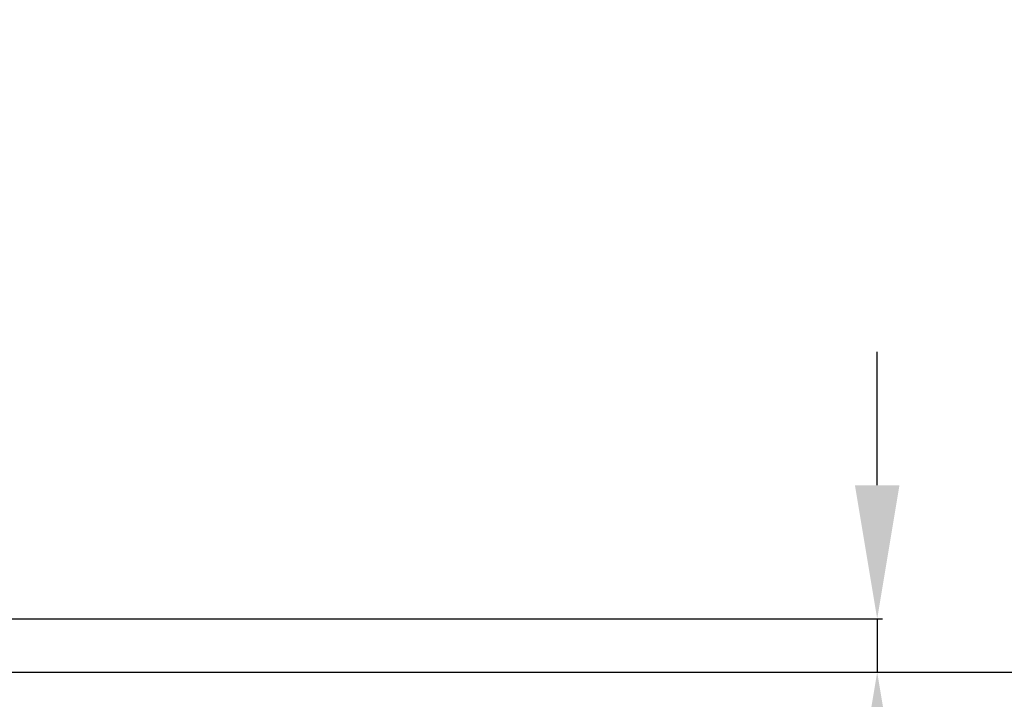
# Model space of a CAD drawing. Header units: millimetres. Extents: x 0 to 7560, y 0 to 5346.
# Tile 25 of 242: x 2279 to 2464, y 762 to 890. Entities that reach past the tile are written whole.
import ezdxf

# ---------------------------------------------------------------- set-up
doc = ezdxf.new("R2010")
doc.units = ezdxf.units.MM
doc.styles.add('ROMANS', font='romans.shx', dxfattribs={"oblique": 10, "bigfont": 'whgtxt.shx'})
doc.dimstyles.new('zeus', dxfattribs={"dimtxt": 30, "dimasz": 25, "dimexe": 1, "dimexo": 1, "dimgap": 10, "dimtad": 1, "dimdsep": 46, "dimtxsty": 'ROMANS', "dimcen": 0, "dimclrd": 1, "dimclre": 1, "dimclrt": 2, "dimazin": 2, "dimtfac": 1, "dimtmove": 0, "dimatfit": 3, "dimfxl": 1, "dimarcsym": 0})

# ---------------------------------------------------------------- blocks, each defined once
blk = doc.blocks.new('*D505')
at = {"color": 1, "lineweight": -2, "ltscale": 0.3, "transparency": 16777216}
for p, q in [((2123.69, 1023.8), (2529.87, 1023.8)), ((2528.87, 792.3), (2528.87, 998.8)), ((1987.59, 767.3), (2529.87, 767.3))]:
    blk.add_line(p, q, dxfattribs=at)
at = {"color": 1, "ltscale": 0.3, "transparency": 16777216}
for points in [[(2524.71, 998.8), (2533.04, 998.8), (2528.87, 1023.8)], [(2524.71, 792.3), (2533.04, 792.3), (2528.87, 767.3)]]:
    blk.add_solid(points, dxfattribs=at)
at = {"layer": 'Defpoints', "color": 0, "ltscale": 0.3, "transparency": 16777216}
for p in [(2122.69, 1023.8), (2528.87, 1023.8), (1986.59, 767.3)]:
    blk.add_point(p, dxfattribs=at)
at = {"color": 2, "ltscale": 0.3, "transparency": 16777216, "insert": (2503.87, 895.55), "char_height": 30, "attachment_point": 5, "rotation": 90, "style": 'ROMANS'}
blk.add_mtext('256.5', dxfattribs=at)
blk = doc.blocks.new('*D508')
at = {"color": 1, "lineweight": -2, "ltscale": 0.3, "transparency": 16777216}
for p, q in [((2439.88, 802.3), (2439.88, 827.3)), ((1981.77, 777.3), (2440.88, 777.3)), ((2439.88, 777.3), (2439.88, 767.3)), ((1987.59, 767.3), (2440.88, 767.3)), ((2439.88, 742.3), (2439.88, 193.66))]:
    blk.add_line(p, q, dxfattribs=at)
at = {"color": 1, "ltscale": 0.3, "transparency": 16777216}
for points in [[(2435.71, 802.3), (2444.05, 802.3), (2439.88, 777.3)], [(2435.71, 742.3), (2444.05, 742.3), (2439.88, 767.3)]]:
    blk.add_solid(points, dxfattribs=at)
at = {"layer": 'Defpoints', "color": 0, "ltscale": 0.3, "transparency": 16777216}
for p in [(1980.77, 777.3), (2439.88, 777.3), (1986.59, 767.3)]:
    blk.add_point(p, dxfattribs=at)
at = {"color": 2, "ltscale": 0.3, "transparency": 16777216, "insert": (2414.88, 455.48), "char_height": 30, "attachment_point": 5, "rotation": 90, "style": 'ROMANS'}
blk.add_mtext('공간확보 영역=최소10mm', dxfattribs=at)

msp = doc.modelspace()

# ---------------------------------------------------------------- dimensions: what is measured, and where the dimension line sits
at = {"ltscale": 0.3}
dim = msp.add_linear_dim(base=(2528.873, 1023.804), p1=(1986.588, 767.304), p2=(2122.687, 1023.804), angle=90, dimstyle='zeus', dxfattribs=at)
dim.commit()
dim.dimension.update_dxf_attribs({"geometry": '*D505', "text_midpoint": (2503.873, 895.554)})
dim = msp.add_linear_dim(base=(2439.88, 777.304), p1=(1986.588, 767.304), p2=(1980.771, 777.304), angle=90, text='공간확보 영역=최소<>mm', dimstyle='zeus', dxfattribs=at)
dim.commit()
dim.dimension.update_dxf_attribs({"geometry": '*D508', "text_midpoint": (2439.88, 455.481), "dimtype": 160})

doc.saveas('drawing.dxf')
